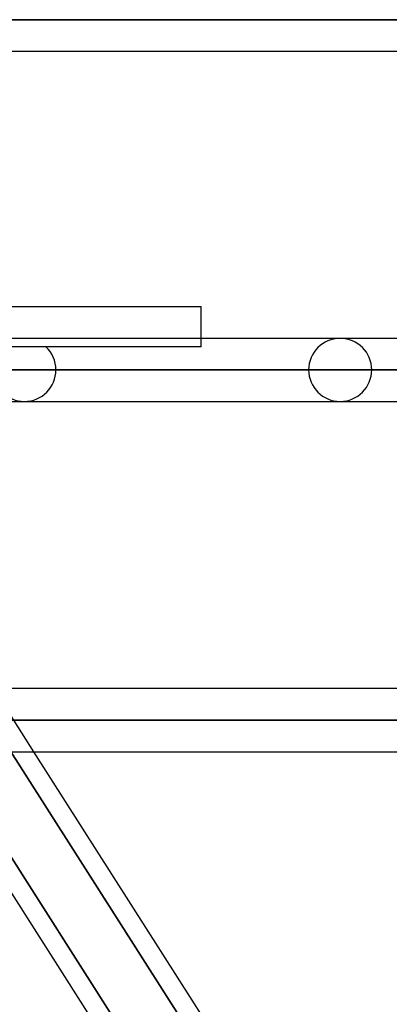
# Model space of a CAD drawing. Header units: millimetres. Extents: x -215 to 215, y -97 to 82.
# Tile 52 of 73: x 52.5 to 61.78, y -32.35 to -7.61. Entities that reach past the tile are written whole.
import ezdxf

# ---------------------------------------------------------------- set-up
doc = ezdxf.new("R2010")
doc.units = ezdxf.units.MM
doc.layers.add('MAIN-1', color=7, linetype='Continuous')
doc.layers.add('MAIN-2', color=7, linetype='Continuous')

msp = doc.modelspace()

# ---------------------------------------------------------------- linework, layer by layer
at = {"layer": 'MAIN-1'}
for p, q in [((-120.621, -7.611), (120.621, -7.611)), ((-119.877, -8.404), (119.877, -8.404)), ((-57.06, -14.817), (57.06, -14.817)), ((57.06, -15.619), (57.06, -14.817)), ((119.877, -15.619), (-119.877, -15.619)), ((-120.621, -16.411), (120.621, -16.411)), ((-119.877, -17.204), (119.877, -17.204)), ((119.877, -24.419), (-119.877, -24.419)), ((-120.621, -25.211), (120.621, -25.211)), ((-119.951, -26.004), (119.951, -26.004)), ((50.034, -26.004), (54.629, -33.219)), ((55.197, -33.219), (50.603, -26.004)), ((52.853, -26.004), (57.447, -33.219))]:
    msp.add_line(p, q, dxfattribs=at)
at = {"layer": 'MAIN-2'}
for p, q in [((120.621, -7.611), (-120.621, -7.611)), ((119.574, -7.611), (-119.574, -7.611)), ((-119.574, -7.611), (119.574, -7.611)), ((57.06, -15.827), (43.47, -15.827)), ((57.06, -15.827), (57.06, -15.619)), ((120.621, -16.411), (-120.621, -16.411)), ((119.574, -16.411), (-119.574, -16.411)), ((40.982, -16.411), (53.414, -16.411)), ((53.414, -16.411), (40.982, -16.411)), ((43.901, -16.411), (119.574, -16.411)), ((59.755, -16.411), (45.481, -16.411)), ((45.481, -16.411), (59.755, -16.411)), ((46.546, -16.411), (61.34, -16.411)), ((61.34, -16.411), (46.546, -16.411)), ((51.843, -24.419), (52.853, -26.004)), ((120.621, -25.211), (-120.621, -25.211)), ((119.448, -25.211), (-119.448, -25.211)), ((-119.448, -25.211), (119.448, -25.211)), ((67.68, -25.211), (50.95, -25.211)), ((50.95, -25.211), (67.68, -25.211)), ((52.16, -25.211), (69.264, -25.211)), ((69.264, -25.211), (52.16, -25.211)), ((52.098, -25.712), (56.965, -33.354)), ((56.965, -33.354), (52.098, -25.712)), ((50.46, -25.779), (55.315, -33.404))]:
    msp.add_line(p, q, dxfattribs=at)
for centre, start, end in [((52.622, -16.411), 0, 47.5089), ((60.547, -16.411), 0, 180), ((52.622, -16.411), 180, 0), ((60.547, -16.411), 180, 0)]:
    msp.add_arc(centre, 0.792, start, end, dxfattribs=at)

doc.saveas('drawing.dxf')
